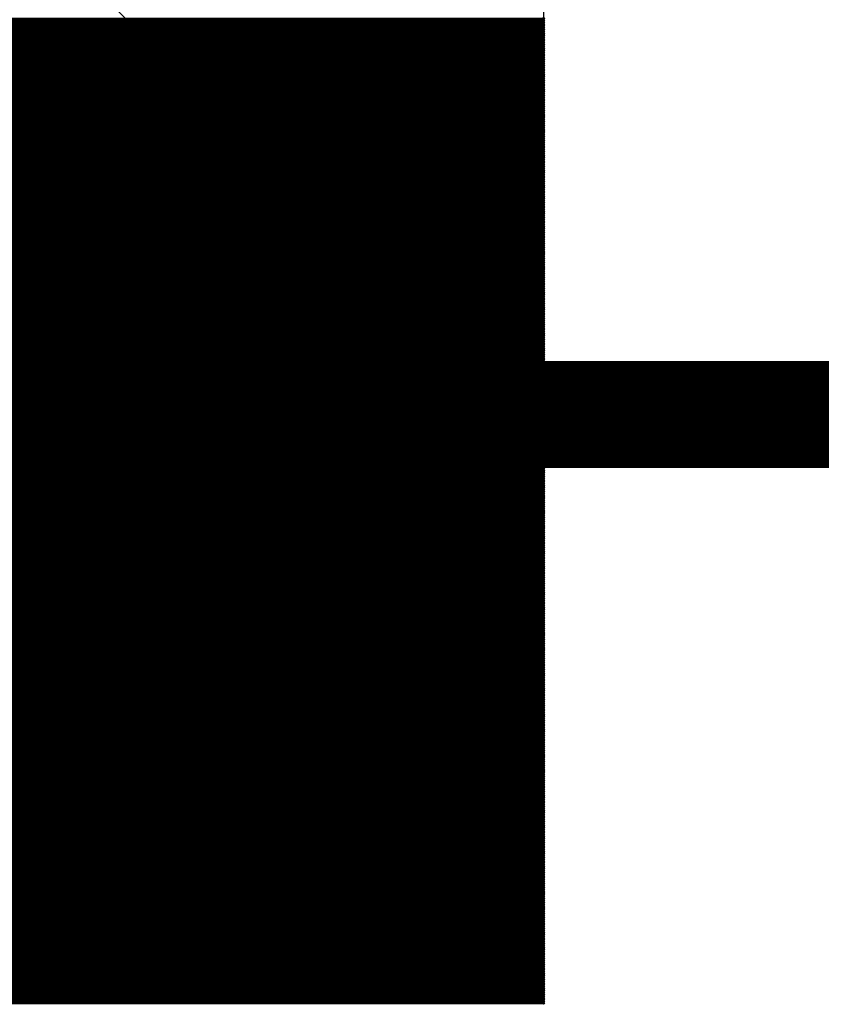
# Model space of a CAD drawing. Extents: x 0 to 30.2, y 0 to 20.7.
# Tile 34 of 131: x 12.3 to 13.2, y 1.6 to 2.7. Entities that reach past the tile are written whole.
import ezdxf

# ---------------------------------------------------------------- set-up
doc = ezdxf.new("R2010")
doc.units = 0
doc.layers.get('0').update_dxf_attribs({"linetype": 'CONTINUOUS'})
doc.layers.add('SEEEDSTUDIOXIAORP2040V1_22_GBO', color=7, linetype='CONTINUOUS')
doc.layers.add('SEEEDSTUDIOXIAORP2040V1_22_GBS', color=6, linetype='CONTINUOUS')

# ---------------------------------------------------------------- blocks, each defined once
blk = doc.blocks.new('ROUND_271')
blk.add_circle((0, 0), 0.8014)
blk = doc.blocks.new('ROUND_272')
blk.add_circle((0, 0), 0.6858)
blk = doc.blocks.new('ROUND_7')
blk.add_circle((0, 0), 0)
blk = doc.blocks.new('ROUND_8')
blk.add_circle((0, 0), 0.00127)

msp = doc.modelspace()

# ---------------------------------------------------------------- linework, layer by layer
at = {"layer": 'SEEEDSTUDIOXIAORP2040V1_22_GBO'}
for points, const_width in [([(3.00482, 2.2606), (20.78482, 2.2606)], 0.127), ([(3.41884, 2.2606), (20.35556, 2.2606)], 0.1016)]:
    msp.add_lwpolyline(points, dxfattribs=dict(at, const_width=const_width))
at = {"layer": 'SEEEDSTUDIOXIAORP2040V1_22_GBS'}
for points in [[(12.8905, 3.09626), (12.8905, 1.5621)], [(12.8905, 1.5621), (10.89406, 1.5621)]]:
    msp.add_lwpolyline(points, dxfattribs=at)
for points, const_width in [([(10.89406, 2.7305), (12.8905, 2.7305)], 0.00254), ([(12.8905, 2.72796), (10.89406, 2.72796)], 0.00254), ([(10.89406, 2.72542), (12.8905, 2.72542)], 0.00254), ([(12.8905, 2.72288), (10.89406, 2.72288)], 0.00254), ([(10.89406, 2.72034), (12.8905, 2.72034)], 0.00254), ([(12.8905, 2.7178), (10.89406, 2.7178)], 0.00254), ([(10.89406, 2.71526), (12.8905, 2.71526)], 0.00254), ([(12.8905, 2.71272), (10.89406, 2.71272)], 0.00254), ([(10.89406, 2.71018), (12.8905, 2.71018)], 0.00254), ([(12.8905, 2.70764), (10.89406, 2.70764)], 0.00254), ([(10.89406, 2.7051), (12.8905, 2.7051)], 0.00254), ([(12.8905, 2.70256), (10.89406, 2.70256)], 0.00254), ([(10.89406, 2.70002), (12.8905, 2.70002)], 0.00254), ([(12.8905, 2.69748), (10.89406, 2.69748)], 0.00254), ([(10.89406, 2.69494), (12.8905, 2.69494)], 0.00254), ([(12.8905, 2.6924), (10.89406, 2.6924)], 0.00254), ([(10.89406, 2.68986), (12.8905, 2.68986)], 0.00254), ([(12.8905, 2.68732), (10.89406, 2.68732)], 0.00254), ([(10.89406, 2.68478), (12.8905, 2.68478)], 0.00254), ([(12.8905, 2.68224), (10.89406, 2.68224)], 0.00254), ([(10.89406, 2.6797), (12.8905, 2.6797)], 0.00254), ([(12.8905, 2.67716), (10.89406, 2.67716)], 0.00254), ([(10.89406, 2.67462), (12.8905, 2.67462)], 0.00254), ([(12.8905, 2.67208), (10.89406, 2.67208)], 0.00254), ([(10.89406, 2.66954), (12.8905, 2.66954)], 0.00254), ([(12.8905, 2.667), (10.89406, 2.667)], 0.00254), ([(10.89406, 2.66446), (12.8905, 2.66446)], 0.00254), ([(12.8905, 2.66192), (10.89406, 2.66192)], 0.00254), ([(10.89406, 2.65938), (12.8905, 2.65938)], 0.00254), ([(12.8905, 2.65684), (10.89406, 2.65684)], 0.00254), ([(10.89406, 2.6543), (12.8905, 2.6543)], 0.00254), ([(12.8905, 2.65176), (10.89406, 2.65176)], 0.00254), ([(10.89406, 2.64922), (12.8905, 2.64922)], 0.00254), ([(12.8905, 2.64668), (10.89406, 2.64668)], 0.00254), ([(10.89406, 2.64414), (12.8905, 2.64414)], 0.00254), ([(12.8905, 2.6416), (10.89406, 2.6416)], 0.00254), ([(10.89406, 2.63906), (12.8905, 2.63906)], 0.00254), ([(12.8905, 2.63652), (10.89406, 2.63652)], 0.00254), ([(10.89406, 2.63398), (12.8905, 2.63398)], 0.00254), ([(12.8905, 2.63144), (10.89406, 2.63144)], 0.00254), ([(10.89406, 2.6289), (12.8905, 2.6289)], 0.00254), ([(12.8905, 2.62636), (10.89406, 2.62636)], 0.00254), ([(10.89406, 2.62382), (12.8905, 2.62382)], 0.00254), ([(12.8905, 2.62128), (10.89406, 2.62128)], 0.00254), ([(10.89406, 2.61874), (12.8905, 2.61874)], 0.00254), ([(12.8905, 2.6162), (10.89406, 2.6162)], 0.00254), ([(10.89406, 2.61366), (12.8905, 2.61366)], 0.00254), ([(12.8905, 2.61112), (10.89406, 2.61112)], 0.00254), ([(10.89406, 2.60858), (12.8905, 2.60858)], 0.00254), ([(12.8905, 2.60604), (10.89406, 2.60604)], 0.00254), ([(10.89406, 2.6035), (12.8905, 2.6035)], 0.00254), ([(12.8905, 2.60096), (10.89406, 2.60096)], 0.00254), ([(10.89406, 2.59842), (12.8905, 2.59842)], 0.00254), ([(12.8905, 2.59588), (10.89406, 2.59588)], 0.00254), ([(10.89406, 2.59334), (12.8905, 2.59334)], 0.00254), ([(12.8905, 2.5908), (10.89406, 2.5908)], 0.00254), ([(10.89406, 2.58826), (12.8905, 2.58826)], 0.00254), ([(12.8905, 2.58572), (10.89406, 2.58572)], 0.00254), ([(10.89406, 2.58318), (12.8905, 2.58318)], 0.00254), ([(12.8905, 2.58064), (10.89406, 2.58064)], 0.00254), ([(10.89406, 2.5781), (12.8905, 2.5781)], 0.00254), ([(12.8905, 2.57556), (10.89406, 2.57556)], 0.00254), ([(10.89406, 2.57302), (12.8905, 2.57302)], 0.00254), ([(12.8905, 2.57048), (10.89406, 2.57048)], 0.00254), ([(10.89406, 2.56794), (12.8905, 2.56794)], 0.00254), ([(12.8905, 2.5654), (10.89406, 2.5654)], 0.00254), ([(10.89406, 2.56286), (12.8905, 2.56286)], 0.00254), ([(12.8905, 2.56032), (10.89406, 2.56032)], 0.00254), ([(10.89406, 2.55778), (12.8905, 2.55778)], 0.00254), ([(12.8905, 2.55524), (10.89406, 2.55524)], 0.00254), ([(10.89406, 2.5527), (12.8905, 2.5527)], 0.00254), ([(12.8905, 2.55016), (10.89406, 2.55016)], 0.00254), ([(10.89406, 2.54762), (12.8905, 2.54762)], 0.00254), ([(12.8905, 2.54508), (10.89406, 2.54508)], 0.00254), ([(10.89406, 2.54254), (12.8905, 2.54254)], 0.00254), ([(12.8905, 2.54), (10.89406, 2.54)], 0.00254), ([(10.89406, 2.53746), (12.8905, 2.53746)], 0.00254), ([(12.8905, 2.53492), (10.89406, 2.53492)], 0.00254), ([(10.89406, 2.53238), (12.8905, 2.53238)], 0.00254), ([(12.8905, 2.52984), (10.89406, 2.52984)], 0.00254), ([(10.89406, 2.5273), (12.8905, 2.5273)], 0.00254), ([(12.8905, 2.52476), (10.89406, 2.52476)], 0.00254), ([(10.89406, 2.52222), (12.8905, 2.52222)], 0.00254), ([(12.8905, 2.51968), (10.89406, 2.51968)], 0.00254), ([(10.89406, 2.51714), (12.8905, 2.51714)], 0.00254), ([(12.8905, 2.5146), (10.89406, 2.5146)], 0.00254), ([(10.89406, 2.51206), (12.8905, 2.51206)], 0.00254), ([(12.8905, 2.50952), (10.89406, 2.50952)], 0.00254), ([(10.89406, 2.50698), (12.8905, 2.50698)], 0.00254), ([(12.8905, 2.50444), (10.89406, 2.50444)], 0.00254), ([(10.89406, 2.5019), (12.8905, 2.5019)], 0.00254), ([(12.8905, 2.49936), (10.89406, 2.49936)], 0.00254), ([(10.89406, 2.49682), (12.8905, 2.49682)], 0.00254), ([(12.8905, 2.49428), (10.89406, 2.49428)], 0.00254), ([(10.89406, 2.49174), (12.8905, 2.49174)], 0.00254), ([(12.8905, 2.4892), (10.89406, 2.4892)], 0.00254), ([(10.89406, 2.48666), (12.8905, 2.48666)], 0.00254), ([(12.8905, 2.48412), (10.89406, 2.48412)], 0.00254), ([(10.89406, 2.48158), (12.8905, 2.48158)], 0.00254), ([(12.8905, 2.47904), (10.89406, 2.47904)], 0.00254), ([(10.89406, 2.4765), (12.8905, 2.4765)], 0.00254), ([(12.8905, 2.47396), (10.89406, 2.47396)], 0.00254), ([(10.89406, 2.47142), (12.8905, 2.47142)], 0.00254), ([(12.8905, 2.46888), (10.89406, 2.46888)], 0.00254), ([(10.89406, 2.46634), (12.8905, 2.46634)], 0.00254), ([(12.8905, 2.4638), (10.89406, 2.4638)], 0.00254), ([(10.89406, 2.46126), (12.8905, 2.46126)], 0.00254), ([(12.8905, 2.45872), (10.89406, 2.45872)], 0.00254), ([(10.89406, 2.45618), (12.8905, 2.45618)], 0.00254), ([(12.8905, 2.45364), (10.89406, 2.45364)], 0.00254), ([(10.89406, 2.4511), (12.8905, 2.4511)], 0.00254), ([(12.8905, 2.44856), (10.89406, 2.44856)], 0.00254), ([(10.89406, 2.44602), (12.8905, 2.44602)], 0.00254), ([(12.8905, 2.44348), (10.89406, 2.44348)], 0.00254), ([(10.89406, 2.44094), (12.8905, 2.44094)], 0.00254), ([(12.8905, 2.4384), (10.89406, 2.4384)], 0.00254), ([(10.89406, 2.43586), (12.8905, 2.43586)], 0.00254), ([(12.8905, 2.43332), (10.89406, 2.43332)], 0.00254), ([(10.89406, 2.43078), (12.8905, 2.43078)], 0.00254), ([(12.8905, 2.42824), (10.89406, 2.42824)], 0.00254), ([(10.89406, 2.4257), (12.8905, 2.4257)], 0.00254), ([(12.8905, 2.42316), (10.89406, 2.42316)], 0.00254), ([(10.89406, 2.42062), (12.8905, 2.42062)], 0.00254), ([(12.8905, 2.41808), (10.89406, 2.41808)], 0.00254), ([(10.89406, 2.41554), (12.8905, 2.41554)], 0.00254), ([(12.8905, 2.413), (10.89406, 2.413)], 0.00254), ([(10.89406, 2.41046), (12.8905, 2.41046)], 0.00254), ([(12.8905, 2.40792), (10.89406, 2.40792)], 0.00254), ([(10.89406, 2.40538), (12.8905, 2.40538)], 0.00254), ([(12.8905, 2.40284), (10.89406, 2.40284)], 0.00254), ([(10.89406, 2.4003), (12.8905, 2.4003)], 0.00254), ([(12.8905, 2.39776), (10.89406, 2.39776)], 0.00254), ([(10.89406, 2.39522), (12.8905, 2.39522)], 0.00254), ([(12.8905, 2.39268), (10.89406, 2.39268)], 0.00254), ([(10.89406, 2.39014), (12.8905, 2.39014)], 0.00254), ([(12.8905, 2.3876), (10.89406, 2.3876)], 0.00254), ([(10.89406, 2.38506), (12.8905, 2.38506)], 0.00254), ([(12.8905, 2.38252), (10.89406, 2.38252)], 0.00254), ([(10.89406, 2.37998), (12.8905, 2.37998)], 0.00254), ([(12.8905, 2.37744), (10.89406, 2.37744)], 0.00254), ([(10.89406, 2.3749), (12.8905, 2.3749)], 0.00254), ([(12.8905, 2.37236), (10.89406, 2.37236)], 0.00254), ([(10.89406, 2.36982), (12.8905, 2.36982)], 0.00254), ([(12.8905, 2.36728), (10.89406, 2.36728)], 0.00254), ([(10.89406, 2.36474), (12.8905, 2.36474)], 0.00254), ([(12.8905, 2.3622), (10.89406, 2.3622)], 0.00254), ([(10.89406, 2.35966), (12.8905, 2.35966)], 0.00254), ([(12.8905, 2.35712), (10.89406, 2.35712)], 0.00254), ([(10.89406, 2.35458), (12.8905, 2.35458)], 0.00254), ([(12.8905, 2.35204), (10.89406, 2.35204)], 0.00254), ([(10.89406, 2.3495), (12.8905, 2.3495)], 0.00254), ([(12.8905, 2.34696), (10.89406, 2.34696)], 0.00254), ([(10.89406, 2.34442), (12.8905, 2.34442)], 0.00254), ([(12.8905, 2.34188), (10.89406, 2.34188)], 0.00254), ([(10.89406, 2.33934), (12.8905, 2.33934)], 0.00254), ([(12.8905, 2.3368), (10.89406, 2.3368)], 0.00254), ([(10.89406, 2.33426), (12.8905, 2.33426)], 0.00254), ([(12.8905, 2.33172), (10.89406, 2.33172)], 0.00254), ([(10.89406, 2.32918), (12.8905, 2.32918)], 0.00254), ([(12.8905, 2.32664), (10.89406, 2.32664)], 0.00254), ([(10.89406, 2.3241), (12.8905, 2.3241)], 0.00254), ([(12.8905, 2.32156), (10.89406, 2.32156)], 0.00254), ([(10.89406, 2.31902), (12.8905, 2.31902)], 0.00254), ([(12.8905, 2.31648), (10.89406, 2.31648)], 0.00254), ([(10.89406, 2.31394), (12.8905, 2.31394)], 0.00254), ([(3.41884, 2.2606), (20.35556, 2.2606)], 0.1016), ([(12.8905, 2.3114), (10.89406, 2.3114)], 0.00254), ([(10.89406, 2.30886), (12.8905, 2.30886)], 0.00254), ([(12.8905, 2.30632), (10.89406, 2.30632)], 0.00254), ([(10.89406, 2.30378), (12.8905, 2.30378)], 0.00254), ([(12.8905, 2.30124), (10.89406, 2.30124)], 0.00254), ([(10.89406, 2.2987), (12.8905, 2.2987)], 0.00254), ([(12.8905, 2.29616), (10.89406, 2.29616)], 0.00254), ([(10.89406, 2.29362), (12.8905, 2.29362)], 0.00254), ([(12.8905, 2.29108), (10.89406, 2.29108)], 0.00254), ([(10.89406, 2.28854), (12.8905, 2.28854)], 0.00254), ([(12.8905, 2.286), (10.89406, 2.286)], 0.00254), ([(10.89406, 2.28346), (12.8905, 2.28346)], 0.00254), ([(12.8905, 2.28092), (10.89406, 2.28092)], 0.00254), ([(10.89406, 2.27838), (12.8905, 2.27838)], 0.00254), ([(12.8905, 2.27584), (10.89406, 2.27584)], 0.00254), ([(10.89406, 2.2733), (12.8905, 2.2733)], 0.00254), ([(12.8905, 2.27076), (10.89406, 2.27076)], 0.00254), ([(10.89406, 2.26822), (12.8905, 2.26822)], 0.00254), ([(12.8905, 2.26568), (10.89406, 2.26568)], 0.00254), ([(10.89406, 2.26314), (12.8905, 2.26314)], 0.00254), ([(12.8905, 2.2606), (10.89406, 2.2606)], 0.00254), ([(10.89406, 2.25806), (12.8905, 2.25806)], 0.00254), ([(12.8905, 2.25552), (10.89406, 2.25552)], 0.00254), ([(10.89406, 2.25298), (12.8905, 2.25298)], 0.00254), ([(12.8905, 2.25044), (10.89406, 2.25044)], 0.00254), ([(10.89406, 2.2479), (12.8905, 2.2479)], 0.00254), ([(12.8905, 2.24536), (10.89406, 2.24536)], 0.00254), ([(10.89406, 2.24282), (12.8905, 2.24282)], 0.00254), ([(12.8905, 2.24028), (10.89406, 2.24028)], 0.00254), ([(10.89406, 2.23774), (12.8905, 2.23774)], 0.00254), ([(12.8905, 2.2352), (10.89406, 2.2352)], 0.00254), ([(10.89406, 2.23266), (12.8905, 2.23266)], 0.00254), ([(12.8905, 2.23012), (10.89406, 2.23012)], 0.00254), ([(10.89406, 2.22758), (12.8905, 2.22758)], 0.00254), ([(12.8905, 2.22504), (10.89406, 2.22504)], 0.00254), ([(10.89406, 2.2225), (12.8905, 2.2225)], 0.00254), ([(12.8905, 2.21996), (10.89406, 2.21996)], 0.00254), ([(10.89406, 2.21742), (12.8905, 2.21742)], 0.00254), ([(12.8905, 2.21488), (10.89406, 2.21488)], 0.00254), ([(10.89406, 2.21234), (12.8905, 2.21234)], 0.00254), ([(12.8905, 2.2098), (10.89406, 2.2098)], 0.00254), ([(10.89406, 2.20726), (12.8905, 2.20726)], 0.00254), ([(12.8905, 2.20472), (10.89406, 2.20472)], 0.00254), ([(10.89406, 2.20218), (12.8905, 2.20218)], 0.00254), ([(12.8905, 2.19964), (10.89406, 2.19964)], 0.00254), ([(10.89406, 2.1971), (12.8905, 2.1971)], 0.00254), ([(12.8905, 2.19456), (10.89406, 2.19456)], 0.00254), ([(10.89406, 2.19202), (12.8905, 2.19202)], 0.00254), ([(12.8905, 2.18948), (10.89406, 2.18948)], 0.00254), ([(10.89406, 2.18694), (12.8905, 2.18694)], 0.00254), ([(12.8905, 2.1844), (10.89406, 2.1844)], 0.00254), ([(10.89406, 2.18186), (12.8905, 2.18186)], 0.00254), ([(12.8905, 2.17932), (10.89406, 2.17932)], 0.00254), ([(10.89406, 2.17678), (12.8905, 2.17678)], 0.00254), ([(12.8905, 2.17424), (10.89406, 2.17424)], 0.00254), ([(10.89406, 2.1717), (12.8905, 2.1717)], 0.00254), ([(12.8905, 2.16916), (10.89406, 2.16916)], 0.00254), ([(10.89406, 2.16662), (12.8905, 2.16662)], 0.00254), ([(12.8905, 2.16408), (10.89406, 2.16408)], 0.00254), ([(10.89406, 2.16154), (12.8905, 2.16154)], 0.00254), ([(12.8905, 2.159), (10.89406, 2.159)], 0.00254), ([(10.89406, 2.15646), (12.8905, 2.15646)], 0.00254), ([(12.8905, 2.15392), (10.89406, 2.15392)], 0.00254), ([(10.89406, 2.15138), (12.8905, 2.15138)], 0.00254), ([(12.8905, 2.14884), (10.89406, 2.14884)], 0.00254), ([(10.89406, 2.1463), (12.8905, 2.1463)], 0.00254), ([(12.8905, 2.14376), (10.89406, 2.14376)], 0.00254), ([(10.89406, 2.14122), (12.8905, 2.14122)], 0.00254), ([(12.8905, 2.13868), (10.89406, 2.13868)], 0.00254), ([(10.89406, 2.13614), (12.8905, 2.13614)], 0.00254), ([(12.8905, 2.1336), (10.89406, 2.1336)], 0.00254), ([(10.89406, 2.13106), (12.8905, 2.13106)], 0.00254), ([(10.89406, 2.12852), (12.8905, 2.12852)], 0.00254), ([(12.8905, 2.12852), (10.89406, 2.12852)], 0.00254), ([(12.8905, 2.12598), (10.89406, 2.12598)], 0.00254), ([(10.89406, 2.12344), (12.8905, 2.12344)], 0.00254), ([(12.8905, 2.1209), (10.89406, 2.1209)], 0.00254), ([(10.89406, 2.11836), (12.8905, 2.11836)], 0.00254), ([(12.8905, 2.11582), (10.89406, 2.11582)], 0.00254), ([(10.89406, 2.11328), (12.8905, 2.11328)], 0.00254), ([(12.8905, 2.11074), (10.89406, 2.11074)], 0.00254), ([(10.89406, 2.1082), (12.8905, 2.1082)], 0.00254), ([(12.8905, 2.10566), (10.89406, 2.10566)], 0.00254), ([(10.89406, 2.10312), (12.8905, 2.10312)], 0.00254), ([(12.8905, 2.10058), (10.89406, 2.10058)], 0.00254), ([(10.89406, 2.09804), (12.8905, 2.09804)], 0.00254), ([(12.8905, 2.0955), (10.89406, 2.0955)], 0.00254), ([(10.89406, 2.09296), (12.8905, 2.09296)], 0.00254), ([(12.8905, 2.09042), (10.89406, 2.09042)], 0.00254), ([(10.89406, 2.08788), (12.8905, 2.08788)], 0.00254), ([(12.8905, 2.08534), (10.89406, 2.08534)], 0.00254), ([(10.89406, 2.0828), (12.8905, 2.0828)], 0.00254), ([(12.8905, 2.08026), (10.89406, 2.08026)], 0.00254), ([(10.89406, 2.07772), (12.8905, 2.07772)], 0.00254), ([(12.8905, 2.07518), (10.89406, 2.07518)], 0.00254), ([(10.89406, 2.07264), (12.8905, 2.07264)], 0.00254), ([(12.8905, 2.0701), (10.89406, 2.0701)], 0.00254), ([(10.89406, 2.06756), (12.8905, 2.06756)], 0.00254), ([(12.8905, 2.06502), (10.89406, 2.06502)], 0.00254), ([(10.89406, 2.06248), (12.8905, 2.06248)], 0.00254), ([(12.8905, 2.05994), (10.89406, 2.05994)], 0.00254), ([(10.89406, 2.0574), (12.8905, 2.0574)], 0.00254), ([(12.8905, 2.05486), (10.89406, 2.05486)], 0.00254), ([(10.89406, 2.05232), (12.8905, 2.05232)], 0.00254), ([(12.8905, 2.04978), (10.89406, 2.04978)], 0.00254), ([(10.89406, 2.04724), (12.8905, 2.04724)], 0.00254), ([(12.8905, 2.0447), (10.89406, 2.0447)], 0.00254), ([(10.89406, 2.04216), (12.8905, 2.04216)], 0.00254), ([(12.8905, 2.03962), (10.89406, 2.03962)], 0.00254), ([(10.89406, 2.03708), (12.8905, 2.03708)], 0.00254), ([(12.8905, 2.03454), (10.89406, 2.03454)], 0.00254), ([(10.89406, 2.032), (12.8905, 2.032)], 0.00254), ([(12.8905, 2.02946), (10.89406, 2.02946)], 0.00254), ([(10.89406, 2.02692), (12.8905, 2.02692)], 0.00254), ([(12.8905, 2.02438), (10.89406, 2.02438)], 0.00254), ([(10.89406, 2.02184), (12.8905, 2.02184)], 0.00254), ([(12.8905, 2.0193), (10.89406, 2.0193)], 0.00254), ([(10.89406, 2.01676), (12.8905, 2.01676)], 0.00254), ([(12.8905, 2.01422), (10.89406, 2.01422)], 0.00254), ([(10.89406, 2.01168), (12.8905, 2.01168)], 0.00254), ([(12.8905, 2.00914), (10.89406, 2.00914)], 0.00254), ([(10.89406, 2.0066), (12.8905, 2.0066)], 0.00254), ([(12.8905, 2.00406), (10.89406, 2.00406)], 0.00254), ([(10.89406, 2.00152), (12.8905, 2.00152)], 0.00254), ([(12.8905, 1.99898), (10.89406, 1.99898)], 0.00254), ([(10.89406, 1.99644), (12.8905, 1.99644)], 0.00254), ([(12.8905, 1.9939), (10.89406, 1.9939)], 0.00254), ([(10.89406, 1.99136), (12.8905, 1.99136)], 0.00254), ([(12.8905, 1.98882), (10.89406, 1.98882)], 0.00254), ([(10.89406, 1.98628), (12.8905, 1.98628)], 0.00254), ([(12.8905, 1.98374), (10.89406, 1.98374)], 0.00254), ([(10.89406, 1.9812), (12.8905, 1.9812)], 0.00254), ([(12.8905, 1.97866), (10.89406, 1.97866)], 0.00254), ([(10.89406, 1.97612), (12.8905, 1.97612)], 0.00254), ([(12.8905, 1.97358), (10.89406, 1.97358)], 0.00254), ([(10.89406, 1.97104), (12.8905, 1.97104)], 0.00254), ([(12.8905, 1.9685), (10.89406, 1.9685)], 0.00254), ([(10.89406, 1.96596), (12.8905, 1.96596)], 0.00254), ([(12.8905, 1.96342), (10.89406, 1.96342)], 0.00254), ([(10.89406, 1.96088), (12.8905, 1.96088)], 0.00254), ([(12.8905, 1.95834), (10.89406, 1.95834)], 0.00254), ([(10.89406, 1.9558), (12.8905, 1.9558)], 0.00254), ([(12.8905, 1.95326), (10.89406, 1.95326)], 0.00254), ([(10.89406, 1.95072), (12.8905, 1.95072)], 0.00254), ([(12.8905, 1.94818), (10.89406, 1.94818)], 0.00254), ([(10.89406, 1.94564), (12.8905, 1.94564)], 0.00254), ([(12.8905, 1.9431), (10.89406, 1.9431)], 0.00254), ([(10.89406, 1.94056), (12.8905, 1.94056)], 0.00254), ([(12.8905, 1.93802), (10.89406, 1.93802)], 0.00254), ([(10.89406, 1.93548), (12.8905, 1.93548)], 0.00254), ([(12.8905, 1.93294), (10.89406, 1.93294)], 0.00254), ([(10.89406, 1.9304), (12.8905, 1.9304)], 0.00254), ([(12.8905, 1.92786), (10.89406, 1.92786)], 0.00254), ([(10.89406, 1.92532), (12.8905, 1.92532)], 0.00254), ([(12.8905, 1.92278), (10.89406, 1.92278)], 0.00254), ([(10.89406, 1.92024), (12.8905, 1.92024)], 0.00254), ([(12.8905, 1.9177), (10.89406, 1.9177)], 0.00254), ([(10.89406, 1.91516), (12.8905, 1.91516)], 0.00254), ([(12.8905, 1.91262), (10.89406, 1.91262)], 0.00254), ([(10.89406, 1.91008), (12.8905, 1.91008)], 0.00254), ([(12.8905, 1.90754), (10.89406, 1.90754)], 0.00254), ([(10.89406, 1.905), (12.8905, 1.905)], 0.00254), ([(12.8905, 1.90246), (10.89406, 1.90246)], 0.00254), ([(10.89406, 1.89992), (12.8905, 1.89992)], 0.00254), ([(12.8905, 1.89738), (10.89406, 1.89738)], 0.00254), ([(10.89406, 1.89484), (12.8905, 1.89484)], 0.00254), ([(12.8905, 1.8923), (10.89406, 1.8923)], 0.00254), ([(10.89406, 1.88976), (12.8905, 1.88976)], 0.00254), ([(12.8905, 1.88722), (10.89406, 1.88722)], 0.00254), ([(10.89406, 1.88468), (12.8905, 1.88468)], 0.00254), ([(12.8905, 1.88214), (10.89406, 1.88214)], 0.00254), ([(10.89406, 1.8796), (12.8905, 1.8796)], 0.00254), ([(12.8905, 1.87706), (10.89406, 1.87706)], 0.00254), ([(10.89406, 1.87452), (12.8905, 1.87452)], 0.00254), ([(12.8905, 1.87198), (10.89406, 1.87198)], 0.00254), ([(10.89406, 1.86944), (12.8905, 1.86944)], 0.00254), ([(12.8905, 1.8669), (10.89406, 1.8669)], 0.00254), ([(10.89406, 1.86436), (12.8905, 1.86436)], 0.00254), ([(12.8905, 1.86182), (10.89406, 1.86182)], 0.00254), ([(10.89406, 1.85928), (12.8905, 1.85928)], 0.00254), ([(12.8905, 1.85674), (10.89406, 1.85674)], 0.00254), ([(10.89406, 1.8542), (12.8905, 1.8542)], 0.00254), ([(12.8905, 1.85166), (10.89406, 1.85166)], 0.00254), ([(10.89406, 1.84912), (12.8905, 1.84912)], 0.00254), ([(12.8905, 1.84658), (10.89406, 1.84658)], 0.00254), ([(10.89406, 1.84404), (12.8905, 1.84404)], 0.00254), ([(12.8905, 1.8415), (10.89406, 1.8415)], 0.00254), ([(10.89406, 1.83896), (12.8905, 1.83896)], 0.00254), ([(12.8905, 1.83642), (10.89406, 1.83642)], 0.00254), ([(10.89406, 1.83388), (12.8905, 1.83388)], 0.00254), ([(12.8905, 1.83134), (10.89406, 1.83134)], 0.00254), ([(10.89406, 1.8288), (12.8905, 1.8288)], 0.00254), ([(12.8905, 1.82626), (10.89406, 1.82626)], 0.00254), ([(10.89406, 1.82372), (12.8905, 1.82372)], 0.00254), ([(12.8905, 1.82118), (10.89406, 1.82118)], 0.00254), ([(10.89406, 1.81864), (12.8905, 1.81864)], 0.00254), ([(12.8905, 1.8161), (10.89406, 1.8161)], 0.00254), ([(10.89406, 1.81356), (12.8905, 1.81356)], 0.00254), ([(12.8905, 1.81102), (10.89406, 1.81102)], 0.00254), ([(10.89406, 1.80848), (12.8905, 1.80848)], 0.00254), ([(12.8905, 1.80594), (10.89406, 1.80594)], 0.00254), ([(10.89406, 1.8034), (12.8905, 1.8034)], 0.00254), ([(12.8905, 1.80086), (10.89406, 1.80086)], 0.00254), ([(10.89406, 1.79832), (12.8905, 1.79832)], 0.00254), ([(12.8905, 1.79578), (10.89406, 1.79578)], 0.00254), ([(10.89406, 1.79324), (12.8905, 1.79324)], 0.00254), ([(12.8905, 1.7907), (10.89406, 1.7907)], 0.00254), ([(10.89406, 1.78816), (12.8905, 1.78816)], 0.00254), ([(12.8905, 1.78562), (10.89406, 1.78562)], 0.00254), ([(10.89406, 1.78308), (12.8905, 1.78308)], 0.00254), ([(12.8905, 1.78054), (10.89406, 1.78054)], 0.00254), ([(10.89406, 1.778), (12.8905, 1.778)], 0.00254), ([(12.8905, 1.77546), (10.89406, 1.77546)], 0.00254), ([(10.89406, 1.77292), (12.8905, 1.77292)], 0.00254), ([(12.8905, 1.77038), (10.89406, 1.77038)], 0.00254), ([(10.89406, 1.76784), (12.8905, 1.76784)], 0.00254), ([(12.8905, 1.7653), (10.89406, 1.7653)], 0.00254), ([(10.89406, 1.76276), (12.8905, 1.76276)], 0.00254), ([(12.8905, 1.76022), (10.89406, 1.76022)], 0.00254), ([(10.89406, 1.75768), (12.8905, 1.75768)], 0.00254), ([(12.8905, 1.75514), (10.89406, 1.75514)], 0.00254), ([(10.89406, 1.7526), (12.8905, 1.7526)], 0.00254), ([(12.8905, 1.75006), (10.89406, 1.75006)], 0.00254), ([(10.89406, 1.74752), (12.8905, 1.74752)], 0.00254), ([(12.8905, 1.74498), (10.89406, 1.74498)], 0.00254), ([(10.89406, 1.74244), (12.8905, 1.74244)], 0.00254), ([(12.8905, 1.7399), (10.89406, 1.7399)], 0.00254), ([(10.89406, 1.73736), (12.8905, 1.73736)], 0.00254), ([(12.8905, 1.73482), (10.89406, 1.73482)], 0.00254), ([(10.89406, 1.73228), (12.8905, 1.73228)], 0.00254), ([(12.8905, 1.72974), (10.89406, 1.72974)], 0.00254), ([(10.89406, 1.7272), (12.8905, 1.7272)], 0.00254), ([(12.8905, 1.72466), (10.89406, 1.72466)], 0.00254), ([(10.89406, 1.72212), (12.8905, 1.72212)], 0.00254), ([(12.8905, 1.71958), (10.89406, 1.71958)], 0.00254), ([(10.89406, 1.71704), (12.8905, 1.71704)], 0.00254), ([(12.8905, 1.7145), (10.89406, 1.7145)], 0.00254), ([(10.89406, 1.71196), (12.8905, 1.71196)], 0.00254), ([(12.8905, 1.70942), (10.89406, 1.70942)], 0.00254), ([(10.89406, 1.70688), (12.8905, 1.70688)], 0.00254), ([(12.8905, 1.70434), (10.89406, 1.70434)], 0.00254), ([(10.89406, 1.7018), (12.8905, 1.7018)], 0.00254), ([(12.8905, 1.69926), (10.89406, 1.69926)], 0.00254), ([(10.89406, 1.69672), (12.8905, 1.69672)], 0.00254), ([(12.8905, 1.69418), (10.89406, 1.69418)], 0.00254), ([(10.89406, 1.69164), (12.8905, 1.69164)], 0.00254), ([(12.8905, 1.6891), (10.89406, 1.6891)], 0.00254), ([(10.89406, 1.68656), (12.8905, 1.68656)], 0.00254), ([(12.8905, 1.68402), (10.89406, 1.68402)], 0.00254), ([(10.89406, 1.68148), (12.8905, 1.68148)], 0.00254), ([(12.8905, 1.67894), (10.89406, 1.67894)], 0.00254), ([(10.89406, 1.6764), (12.8905, 1.6764)], 0.00254), ([(12.8905, 1.67386), (10.89406, 1.67386)], 0.00254), ([(10.89406, 1.67132), (12.8905, 1.67132)], 0.00254), ([(12.8905, 1.66878), (10.89406, 1.66878)], 0.00254), ([(10.89406, 1.66624), (12.8905, 1.66624)], 0.00254), ([(12.8905, 1.6637), (10.89406, 1.6637)], 0.00254), ([(10.89406, 1.66116), (12.8905, 1.66116)], 0.00254), ([(12.8905, 1.65862), (10.89406, 1.65862)], 0.00254), ([(10.89406, 1.65608), (12.8905, 1.65608)], 0.00254), ([(12.8905, 1.65354), (10.89406, 1.65354)], 0.00254), ([(10.89406, 1.651), (12.8905, 1.651)], 0.00254), ([(12.8905, 1.64846), (10.89406, 1.64846)], 0.00254), ([(10.89406, 1.64592), (12.8905, 1.64592)], 0.00254), ([(12.8905, 1.64338), (10.89406, 1.64338)], 0.00254), ([(10.89406, 1.64084), (12.8905, 1.64084)], 0.00254), ([(12.8905, 1.6383), (10.89406, 1.6383)], 0.00254), ([(10.89406, 1.63576), (12.8905, 1.63576)], 0.00254), ([(12.8905, 1.63322), (10.89406, 1.63322)], 0.00254), ([(10.89406, 1.63068), (12.8905, 1.63068)], 0.00254), ([(12.8905, 1.62814), (10.89406, 1.62814)], 0.00254), ([(10.89406, 1.6256), (12.8905, 1.6256)], 0.00254), ([(12.8905, 1.62306), (10.89406, 1.62306)], 0.00254), ([(10.89406, 1.62052), (12.8905, 1.62052)], 0.00254), ([(12.8905, 1.61798), (10.89406, 1.61798)], 0.00254), ([(10.89406, 1.61544), (12.8905, 1.61544)], 0.00254), ([(12.8905, 1.6129), (10.89406, 1.6129)], 0.00254), ([(10.89406, 1.61036), (12.8905, 1.61036)], 0.00254), ([(12.8905, 1.60782), (10.89406, 1.60782)], 0.00254), ([(10.89406, 1.60528), (12.8905, 1.60528)], 0.00254), ([(12.8905, 1.60274), (10.89406, 1.60274)], 0.00254), ([(10.89406, 1.6002), (12.8905, 1.6002)], 0.00254), ([(12.8905, 1.59766), (10.89406, 1.59766)], 0.00254), ([(10.89406, 1.59512), (12.8905, 1.59512)], 0.00254), ([(12.8905, 1.59258), (10.89406, 1.59258)], 0.00254), ([(10.89406, 1.59004), (12.8905, 1.59004)], 0.00254), ([(12.8905, 1.5875), (10.89406, 1.5875)], 0.00254), ([(10.89406, 1.58496), (12.8905, 1.58496)], 0.00254), ([(12.8905, 1.58242), (10.89406, 1.58242)], 0.00254), ([(10.89406, 1.57988), (12.8905, 1.57988)], 0.00254), ([(12.8905, 1.57734), (10.89406, 1.57734)], 0.00254), ([(10.89406, 1.5748), (12.8905, 1.5748)], 0.00254), ([(12.8905, 1.57226), (10.89406, 1.57226)], 0.00254), ([(10.89406, 1.56972), (12.8905, 1.56972)], 0.00254), ([(12.8905, 1.56718), (10.89406, 1.56718)], 0.00254), ([(10.89406, 1.56464), (12.8905, 1.56464)], 0.00254), ([(12.8905, 1.5621), (10.89406, 1.5621)], 0.00254)]:
    msp.add_lwpolyline(points, dxfattribs=dict(at, const_width=const_width))

# ---------------------------------------------------------------- block references
for name, p in [('ROUND_271', (11.89482, 3.5306)), ('ROUND_272', (11.89482, 2.2606)), ('ROUND_8', (12.8905, 2.7305)), ('ROUND_8', (12.8905, 2.72796)), ('ROUND_8', (12.8905, 2.72542)), ('ROUND_8', (12.8905, 2.72288)), ('ROUND_8', (12.8905, 2.72034)), ('ROUND_8', (12.8905, 2.7178)), ('ROUND_8', (12.8905, 2.71526)), ('ROUND_8', (12.8905, 2.71272)), ('ROUND_8', (12.8905, 2.71018)), ('ROUND_8', (12.8905, 2.70764)), ('ROUND_8', (12.8905, 2.7051)), ('ROUND_8', (12.8905, 2.70256)), ('ROUND_8', (12.8905, 2.70002)), ('ROUND_8', (12.8905, 2.69748)), ('ROUND_8', (12.8905, 2.69494)), ('ROUND_8', (12.8905, 2.6924)), ('ROUND_8', (12.8905, 2.68986)), ('ROUND_8', (12.8905, 2.68732)), ('ROUND_8', (12.8905, 2.68478)), ('ROUND_8', (12.8905, 2.68224)), ('ROUND_8', (12.8905, 2.6797)), ('ROUND_8', (12.8905, 2.67716)), ('ROUND_8', (12.8905, 2.67462)), ('ROUND_8', (12.8905, 2.67208)), ('ROUND_8', (12.8905, 2.66954)), ('ROUND_8', (12.8905, 2.667)), ('ROUND_8', (12.8905, 2.66446)), ('ROUND_8', (12.8905, 2.66192)), ('ROUND_8', (12.8905, 2.65938)), ('ROUND_8', (12.8905, 2.65684)), ('ROUND_8', (12.8905, 2.6543)), ('ROUND_8', (12.8905, 2.65176)), ('ROUND_8', (12.8905, 2.64922)), ('ROUND_8', (12.8905, 2.64668)), ('ROUND_8', (12.8905, 2.64414)), ('ROUND_8', (12.8905, 2.6416)), ('ROUND_8', (12.8905, 2.63906)), ('ROUND_8', (12.8905, 2.63652)), ('ROUND_8', (12.8905, 2.63398)), ('ROUND_8', (12.8905, 2.63144)), ('ROUND_8', (12.8905, 2.6289)), ('ROUND_8', (12.8905, 2.62636)), ('ROUND_8', (12.8905, 2.62382)), ('ROUND_8', (12.8905, 2.62128)), ('ROUND_8', (12.8905, 2.61874)), ('ROUND_8', (12.8905, 2.6162)), ('ROUND_8', (12.8905, 2.61366)), ('ROUND_8', (12.8905, 2.61112)), ('ROUND_8', (12.8905, 2.60858)), ('ROUND_8', (12.8905, 2.60604)), ('ROUND_8', (12.8905, 2.6035)), ('ROUND_8', (12.8905, 2.60096)), ('ROUND_8', (12.8905, 2.59842)), ('ROUND_8', (12.8905, 2.59588)), ('ROUND_8', (12.8905, 2.59334)), ('ROUND_8', (12.8905, 2.5908)), ('ROUND_8', (12.8905, 2.58826)), ('ROUND_8', (12.8905, 2.58572)), ('ROUND_8', (12.8905, 2.58318)), ('ROUND_8', (12.8905, 2.58064)), ('ROUND_8', (12.8905, 2.5781)), ('ROUND_8', (12.8905, 2.57556)), ('ROUND_8', (12.8905, 2.57302)), ('ROUND_8', (12.8905, 2.57048)), ('ROUND_8', (12.8905, 2.56794)), ('ROUND_8', (12.8905, 2.5654)), ('ROUND_8', (12.8905, 2.56286)), ('ROUND_8', (12.8905, 2.56032)), ('ROUND_8', (12.8905, 2.55778)), ('ROUND_8', (12.8905, 2.55524)), ('ROUND_8', (12.8905, 2.5527)), ('ROUND_8', (12.8905, 2.55016)), ('ROUND_8', (12.8905, 2.54762)), ('ROUND_8', (12.8905, 2.54508)), ('ROUND_8', (12.8905, 2.54254)), ('ROUND_8', (12.8905, 2.54)), ('ROUND_8', (12.8905, 2.53746)), ('ROUND_8', (12.8905, 2.53492)), ('ROUND_8', (12.8905, 2.53238)), ('ROUND_8', (12.8905, 2.52984)), ('ROUND_8', (12.8905, 2.5273)), ('ROUND_8', (12.8905, 2.52476)), ('ROUND_8', (12.8905, 2.52222)), ('ROUND_8', (12.8905, 2.51968)), ('ROUND_8', (12.8905, 2.51714)), ('ROUND_8', (12.8905, 2.5146)), ('ROUND_8', (12.8905, 2.51206)), ('ROUND_8', (12.8905, 2.50952)), ('ROUND_8', (12.8905, 2.50698)), ('ROUND_8', (12.8905, 2.50444)), ('ROUND_8', (12.8905, 2.5019)), ('ROUND_8', (12.8905, 2.49936)), ('ROUND_8', (12.8905, 2.49682)), ('ROUND_8', (12.8905, 2.49428)), ('ROUND_8', (12.8905, 2.49174)), ('ROUND_8', (12.8905, 2.4892)), ('ROUND_8', (12.8905, 2.48666)), ('ROUND_8', (12.8905, 2.48412)), ('ROUND_8', (12.8905, 2.48158)), ('ROUND_8', (12.8905, 2.47904)), ('ROUND_8', (12.8905, 2.4765)), ('ROUND_8', (12.8905, 2.47396)), ('ROUND_8', (12.8905, 2.47142)), ('ROUND_8', (12.8905, 2.46888)), ('ROUND_8', (12.8905, 2.46634)), ('ROUND_8', (12.8905, 2.4638)), ('ROUND_8', (12.8905, 2.46126)), ('ROUND_8', (12.8905, 2.45872)), ('ROUND_8', (12.8905, 2.45618)), ('ROUND_8', (12.8905, 2.45364)), ('ROUND_8', (12.8905, 2.4511)), ('ROUND_8', (12.8905, 2.44856)), ('ROUND_8', (12.8905, 2.44602)), ('ROUND_8', (12.8905, 2.44348)), ('ROUND_8', (12.8905, 2.44094)), ('ROUND_8', (12.8905, 2.4384)), ('ROUND_8', (12.8905, 2.43586)), ('ROUND_8', (12.8905, 2.43332)), ('ROUND_8', (12.8905, 2.43078)), ('ROUND_8', (12.8905, 2.42824)), ('ROUND_8', (12.8905, 2.4257)), ('ROUND_8', (12.8905, 2.42316)), ('ROUND_8', (12.8905, 2.42062)), ('ROUND_8', (12.8905, 2.41808)), ('ROUND_8', (12.8905, 2.41554)), ('ROUND_8', (12.8905, 2.413)), ('ROUND_8', (12.8905, 2.41046)), ('ROUND_8', (12.8905, 2.40792)), ('ROUND_8', (12.8905, 2.40538)), ('ROUND_8', (12.8905, 2.40284)), ('ROUND_8', (12.8905, 2.4003)), ('ROUND_8', (12.8905, 2.39776)), ('ROUND_8', (12.8905, 2.39522)), ('ROUND_8', (12.8905, 2.39268)), ('ROUND_8', (12.8905, 2.39014)), ('ROUND_8', (12.8905, 2.3876)), ('ROUND_8', (12.8905, 2.38506)), ('ROUND_8', (12.8905, 2.38252)), ('ROUND_8', (12.8905, 2.37998)), ('ROUND_8', (12.8905, 2.37744)), ('ROUND_8', (12.8905, 2.3749)), ('ROUND_8', (12.8905, 2.37236)), ('ROUND_8', (12.8905, 2.36982)), ('ROUND_8', (12.8905, 2.36728)), ('ROUND_8', (12.8905, 2.36474)), ('ROUND_8', (12.8905, 2.3622)), ('ROUND_8', (12.8905, 2.35966)), ('ROUND_8', (12.8905, 2.35712)), ('ROUND_8', (12.8905, 2.35458)), ('ROUND_8', (12.8905, 2.35204)), ('ROUND_8', (12.8905, 2.3495)), ('ROUND_8', (12.8905, 2.34696)), ('ROUND_8', (12.8905, 2.34442)), ('ROUND_8', (12.8905, 2.34188)), ('ROUND_8', (12.8905, 2.33934)), ('ROUND_8', (12.8905, 2.3368)), ('ROUND_8', (12.8905, 2.33426)), ('ROUND_8', (12.8905, 2.33172)), ('ROUND_8', (12.8905, 2.32918)), ('ROUND_8', (12.8905, 2.32664)), ('ROUND_8', (12.8905, 2.3241)), ('ROUND_8', (12.8905, 2.32156)), ('ROUND_8', (12.8905, 2.31902)), ('ROUND_8', (12.8905, 2.31648)), ('ROUND_8', (12.8905, 2.31394)), ('ROUND_8', (12.8905, 2.3114)), ('ROUND_8', (12.8905, 2.30886)), ('ROUND_8', (12.8905, 2.30632)), ('ROUND_8', (12.8905, 2.30378)), ('ROUND_8', (12.8905, 2.30124)), ('ROUND_8', (12.8905, 2.2987)), ('ROUND_8', (12.8905, 2.29616)), ('ROUND_8', (12.8905, 2.29362)), ('ROUND_8', (12.8905, 2.29108)), ('ROUND_8', (12.8905, 2.28854)), ('ROUND_8', (12.8905, 2.286)), ('ROUND_8', (12.8905, 2.28346)), ('ROUND_8', (12.8905, 2.28092)), ('ROUND_8', (12.8905, 2.27838)), ('ROUND_8', (12.8905, 2.27584)), ('ROUND_8', (12.8905, 2.2733)), ('ROUND_8', (12.8905, 2.27076)), ('ROUND_8', (12.8905, 2.26822)), ('ROUND_8', (12.8905, 2.26568)), ('ROUND_8', (12.8905, 2.26314)), ('ROUND_8', (12.8905, 2.2606)), ('ROUND_8', (12.8905, 2.25806)), ('ROUND_8', (12.8905, 2.25552)), ('ROUND_8', (12.8905, 2.25298)), ('ROUND_8', (12.8905, 2.25044)), ('ROUND_8', (12.8905, 2.2479)), ('ROUND_8', (12.8905, 2.24536)), ('ROUND_8', (12.8905, 2.24282)), ('ROUND_8', (12.8905, 2.24028)), ('ROUND_8', (12.8905, 2.23774)), ('ROUND_8', (12.8905, 2.2352)), ('ROUND_8', (12.8905, 2.23266)), ('ROUND_8', (12.8905, 2.23012)), ('ROUND_8', (12.8905, 2.22758)), ('ROUND_8', (12.8905, 2.22504)), ('ROUND_8', (12.8905, 2.2225)), ('ROUND_8', (12.8905, 2.21996)), ('ROUND_8', (12.8905, 2.21742)), ('ROUND_8', (12.8905, 2.21488)), ('ROUND_8', (12.8905, 2.21234)), ('ROUND_8', (12.8905, 2.2098)), ('ROUND_8', (12.8905, 2.20726)), ('ROUND_8', (12.8905, 2.20472)), ('ROUND_8', (12.8905, 2.20218)), ('ROUND_8', (12.8905, 2.19964)), ('ROUND_8', (12.8905, 2.1971)), ('ROUND_8', (12.8905, 2.19456)), ('ROUND_8', (12.8905, 2.19202)), ('ROUND_8', (12.8905, 2.18948)), ('ROUND_8', (12.8905, 2.18694)), ('ROUND_8', (12.8905, 2.1844)), ('ROUND_8', (12.8905, 2.18186)), ('ROUND_8', (12.8905, 2.17932)), ('ROUND_8', (12.8905, 2.17678)), ('ROUND_8', (12.8905, 2.17424)), ('ROUND_8', (12.8905, 2.1717)), ('ROUND_8', (12.8905, 2.16916)), ('ROUND_8', (12.8905, 2.16662)), ('ROUND_8', (12.8905, 2.16408)), ('ROUND_8', (12.8905, 2.16154)), ('ROUND_8', (12.8905, 2.159)), ('ROUND_8', (12.8905, 2.15646)), ('ROUND_8', (12.8905, 2.15392)), ('ROUND_8', (12.8905, 2.15138)), ('ROUND_8', (12.8905, 2.14884)), ('ROUND_8', (12.8905, 2.1463)), ('ROUND_8', (12.8905, 2.14376)), ('ROUND_8', (12.8905, 2.14122)), ('ROUND_8', (12.8905, 2.13868)), ('ROUND_8', (12.8905, 2.13614)), ('ROUND_8', (12.8905, 2.1336)), ('ROUND_8', (12.8905, 2.13106)), ('ROUND_8', (12.8905, 2.12852)), ('ROUND_8', (12.8905, 2.12598)), ('ROUND_8', (12.8905, 2.12344)), ('ROUND_8', (12.8905, 2.1209)), ('ROUND_8', (12.8905, 2.11836)), ('ROUND_8', (12.8905, 2.11582)), ('ROUND_8', (12.8905, 2.11328)), ('ROUND_8', (12.8905, 2.11074)), ('ROUND_8', (12.8905, 2.1082)), ('ROUND_8', (12.8905, 2.10566)), ('ROUND_8', (12.8905, 2.10312)), ('ROUND_8', (12.8905, 2.10058)), ('ROUND_8', (12.8905, 2.09804)), ('ROUND_8', (12.8905, 2.0955)), ('ROUND_8', (12.8905, 2.09296)), ('ROUND_8', (12.8905, 2.09042)), ('ROUND_8', (12.8905, 2.08788)), ('ROUND_8', (12.8905, 2.08534)), ('ROUND_8', (12.8905, 2.0828)), ('ROUND_8', (12.8905, 2.08026)), ('ROUND_8', (12.8905, 2.07772)), ('ROUND_8', (12.8905, 2.07518)), ('ROUND_8', (12.8905, 2.07264)), ('ROUND_8', (12.8905, 2.0701)), ('ROUND_8', (12.8905, 2.06756)), ('ROUND_8', (12.8905, 2.06502)), ('ROUND_8', (12.8905, 2.06248)), ('ROUND_8', (12.8905, 2.05994)), ('ROUND_8', (12.8905, 2.0574)), ('ROUND_8', (12.8905, 2.05486)), ('ROUND_8', (12.8905, 2.05232)), ('ROUND_8', (12.8905, 2.04978)), ('ROUND_8', (12.8905, 2.04724)), ('ROUND_8', (12.8905, 2.0447)), ('ROUND_8', (12.8905, 2.04216)), ('ROUND_8', (12.8905, 2.03962)), ('ROUND_8', (12.8905, 2.03708)), ('ROUND_8', (12.8905, 2.03454)), ('ROUND_8', (12.8905, 2.032)), ('ROUND_8', (12.8905, 2.02946)), ('ROUND_8', (12.8905, 2.02692)), ('ROUND_8', (12.8905, 2.02438)), ('ROUND_8', (12.8905, 2.02184)), ('ROUND_8', (12.8905, 2.0193)), ('ROUND_8', (12.8905, 2.01676)), ('ROUND_8', (12.8905, 2.01422)), ('ROUND_8', (12.8905, 2.01168)), ('ROUND_8', (12.8905, 2.00914)), ('ROUND_8', (12.8905, 2.0066)), ('ROUND_8', (12.8905, 2.00406)), ('ROUND_8', (12.8905, 2.00152)), ('ROUND_8', (12.8905, 1.99898)), ('ROUND_8', (12.8905, 1.99644)), ('ROUND_8', (12.8905, 1.9939)), ('ROUND_8', (12.8905, 1.99136)), ('ROUND_8', (12.8905, 1.98882)), ('ROUND_8', (12.8905, 1.98628)), ('ROUND_8', (12.8905, 1.98374)), ('ROUND_8', (12.8905, 1.9812)), ('ROUND_8', (12.8905, 1.97866)), ('ROUND_8', (12.8905, 1.97612)), ('ROUND_8', (12.8905, 1.97358)), ('ROUND_8', (12.8905, 1.97104)), ('ROUND_8', (12.8905, 1.9685)), ('ROUND_8', (12.8905, 1.96596)), ('ROUND_8', (12.8905, 1.96342)), ('ROUND_8', (12.8905, 1.96088)), ('ROUND_8', (12.8905, 1.95834)), ('ROUND_8', (12.8905, 1.9558)), ('ROUND_8', (12.8905, 1.95326)), ('ROUND_8', (12.8905, 1.95072)), ('ROUND_8', (12.8905, 1.94818)), ('ROUND_8', (12.8905, 1.94564)), ('ROUND_8', (12.8905, 1.9431)), ('ROUND_8', (12.8905, 1.94056)), ('ROUND_8', (12.8905, 1.93802)), ('ROUND_8', (12.8905, 1.93548)), ('ROUND_8', (12.8905, 1.93294)), ('ROUND_8', (12.8905, 1.9304)), ('ROUND_8', (12.8905, 1.92786)), ('ROUND_8', (12.8905, 1.92532)), ('ROUND_8', (12.8905, 1.92278)), ('ROUND_8', (12.8905, 1.92024)), ('ROUND_8', (12.8905, 1.9177)), ('ROUND_8', (12.8905, 1.91516)), ('ROUND_8', (12.8905, 1.91262)), ('ROUND_8', (12.8905, 1.91008)), ('ROUND_8', (12.8905, 1.90754)), ('ROUND_8', (12.8905, 1.905)), ('ROUND_8', (12.8905, 1.90246)), ('ROUND_8', (12.8905, 1.89992)), ('ROUND_8', (12.8905, 1.89738)), ('ROUND_8', (12.8905, 1.89484)), ('ROUND_8', (12.8905, 1.8923)), ('ROUND_8', (12.8905, 1.88976)), ('ROUND_8', (12.8905, 1.88722)), ('ROUND_8', (12.8905, 1.88468)), ('ROUND_8', (12.8905, 1.88214)), ('ROUND_8', (12.8905, 1.8796)), ('ROUND_8', (12.8905, 1.87706)), ('ROUND_8', (12.8905, 1.87452)), ('ROUND_8', (12.8905, 1.87198)), ('ROUND_8', (12.8905, 1.86944)), ('ROUND_8', (12.8905, 1.8669)), ('ROUND_8', (12.8905, 1.86436)), ('ROUND_8', (12.8905, 1.86182)), ('ROUND_8', (12.8905, 1.85928)), ('ROUND_8', (12.8905, 1.85674)), ('ROUND_8', (12.8905, 1.8542)), ('ROUND_8', (12.8905, 1.85166)), ('ROUND_8', (12.8905, 1.84912)), ('ROUND_8', (12.8905, 1.84658)), ('ROUND_8', (12.8905, 1.84404)), ('ROUND_8', (12.8905, 1.8415)), ('ROUND_8', (12.8905, 1.83896)), ('ROUND_8', (12.8905, 1.83642)), ('ROUND_8', (12.8905, 1.83388)), ('ROUND_8', (12.8905, 1.83134)), ('ROUND_8', (12.8905, 1.8288)), ('ROUND_8', (12.8905, 1.82626)), ('ROUND_8', (12.8905, 1.82372)), ('ROUND_8', (12.8905, 1.82118)), ('ROUND_8', (12.8905, 1.81864)), ('ROUND_8', (12.8905, 1.8161)), ('ROUND_8', (12.8905, 1.81356)), ('ROUND_8', (12.8905, 1.81102)), ('ROUND_8', (12.8905, 1.80848)), ('ROUND_8', (12.8905, 1.80594)), ('ROUND_8', (12.8905, 1.8034)), ('ROUND_8', (12.8905, 1.80086)), ('ROUND_8', (12.8905, 1.79832)), ('ROUND_8', (12.8905, 1.79578)), ('ROUND_8', (12.8905, 1.79324)), ('ROUND_8', (12.8905, 1.7907)), ('ROUND_8', (12.8905, 1.78816)), ('ROUND_8', (12.8905, 1.78562)), ('ROUND_8', (12.8905, 1.78308)), ('ROUND_8', (12.8905, 1.78054)), ('ROUND_8', (12.8905, 1.778)), ('ROUND_8', (12.8905, 1.77546)), ('ROUND_8', (12.8905, 1.77292)), ('ROUND_8', (12.8905, 1.77038)), ('ROUND_8', (12.8905, 1.76784)), ('ROUND_8', (12.8905, 1.7653)), ('ROUND_8', (12.8905, 1.76276)), ('ROUND_8', (12.8905, 1.76022)), ('ROUND_8', (12.8905, 1.75768)), ('ROUND_8', (12.8905, 1.75514)), ('ROUND_8', (12.8905, 1.7526)), ('ROUND_8', (12.8905, 1.75006)), ('ROUND_8', (12.8905, 1.74752)), ('ROUND_8', (12.8905, 1.74498)), ('ROUND_8', (12.8905, 1.74244)), ('ROUND_8', (12.8905, 1.7399)), ('ROUND_8', (12.8905, 1.73736)), ('ROUND_8', (12.8905, 1.73482)), ('ROUND_8', (12.8905, 1.73228)), ('ROUND_8', (12.8905, 1.72974)), ('ROUND_8', (12.8905, 1.7272)), ('ROUND_8', (12.8905, 1.72466)), ('ROUND_8', (12.8905, 1.72212)), ('ROUND_8', (12.8905, 1.71958)), ('ROUND_8', (12.8905, 1.71704)), ('ROUND_8', (12.8905, 1.7145)), ('ROUND_8', (12.8905, 1.71196)), ('ROUND_8', (12.8905, 1.70942)), ('ROUND_8', (12.8905, 1.70688)), ('ROUND_8', (12.8905, 1.70434)), ('ROUND_8', (12.8905, 1.7018)), ('ROUND_8', (12.8905, 1.69926)), ('ROUND_8', (12.8905, 1.69672)), ('ROUND_8', (12.8905, 1.69418)), ('ROUND_8', (12.8905, 1.69164)), ('ROUND_8', (12.8905, 1.6891)), ('ROUND_8', (12.8905, 1.68656)), ('ROUND_8', (12.8905, 1.68402)), ('ROUND_8', (12.8905, 1.68148)), ('ROUND_8', (12.8905, 1.67894)), ('ROUND_8', (12.8905, 1.6764)), ('ROUND_8', (12.8905, 1.67386)), ('ROUND_8', (12.8905, 1.67132)), ('ROUND_8', (12.8905, 1.66878)), ('ROUND_8', (12.8905, 1.66624)), ('ROUND_8', (12.8905, 1.6637)), ('ROUND_8', (12.8905, 1.66116)), ('ROUND_8', (12.8905, 1.65862)), ('ROUND_8', (12.8905, 1.65608)), ('ROUND_8', (12.8905, 1.65354)), ('ROUND_8', (12.8905, 1.651)), ('ROUND_8', (12.8905, 1.64846)), ('ROUND_8', (12.8905, 1.64592)), ('ROUND_8', (12.8905, 1.64338)), ('ROUND_8', (12.8905, 1.64084)), ('ROUND_8', (12.8905, 1.6383)), ('ROUND_8', (12.8905, 1.63576)), ('ROUND_8', (12.8905, 1.63322)), ('ROUND_8', (12.8905, 1.63068)), ('ROUND_8', (12.8905, 1.62814)), ('ROUND_8', (12.8905, 1.6256)), ('ROUND_8', (12.8905, 1.62306)), ('ROUND_8', (12.8905, 1.62052)), ('ROUND_8', (12.8905, 1.61798)), ('ROUND_8', (12.8905, 1.61544)), ('ROUND_8', (12.8905, 1.6129)), ('ROUND_8', (12.8905, 1.61036)), ('ROUND_8', (12.8905, 1.60782)), ('ROUND_8', (12.8905, 1.60528)), ('ROUND_8', (12.8905, 1.60274)), ('ROUND_8', (12.8905, 1.6002)), ('ROUND_8', (12.8905, 1.59766)), ('ROUND_8', (12.8905, 1.59512)), ('ROUND_8', (12.8905, 1.59258)), ('ROUND_8', (12.8905, 1.59004)), ('ROUND_8', (12.8905, 1.5875)), ('ROUND_8', (12.8905, 1.58496)), ('ROUND_8', (12.8905, 1.58242)), ('ROUND_8', (12.8905, 1.57988)), ('ROUND_8', (12.8905, 1.57734)), ('ROUND_8', (12.8905, 1.5748)), ('ROUND_8', (12.8905, 1.57226)), ('ROUND_8', (12.8905, 1.56972)), ('ROUND_8', (12.8905, 1.56718)), ('ROUND_8', (12.8905, 1.56464)), ('ROUND_7', (12.8905, 1.5621)), ('ROUND_8', (12.8905, 1.5621))]:
    msp.add_blockref(name, p, dxfattribs=at)

doc.saveas('drawing.dxf')
